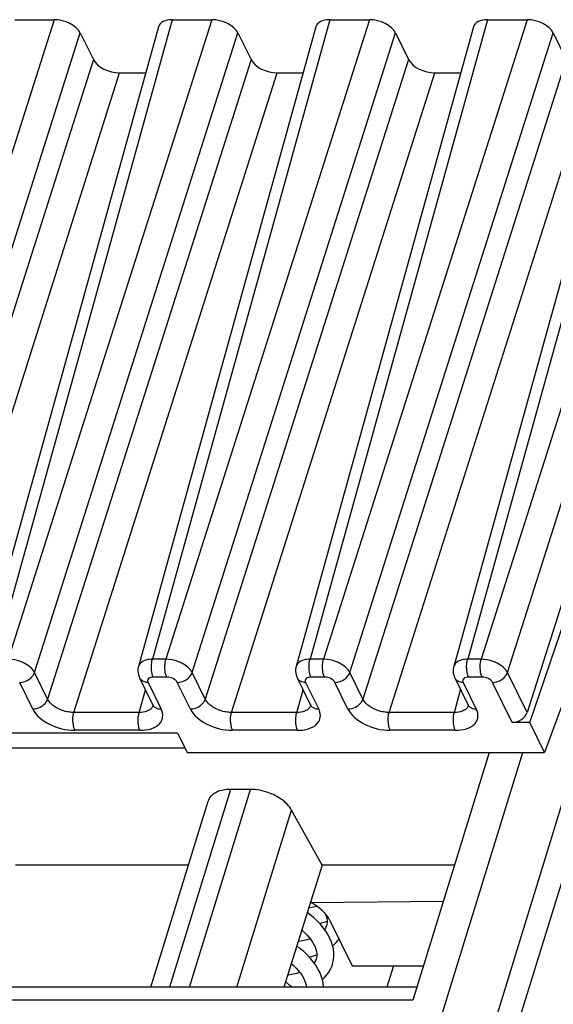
# Model space of a CAD drawing. Header units: millimetres. Extents: x 0 to 841, y 0 to 594.
# Tile 163 of 237: x 545 to 558, y 147 to 170. Entities that reach past the tile are written whole.
import ezdxf

# ---------------------------------------------------------------- set-up
doc = ezdxf.new("R2010")
doc.units = ezdxf.units.MM
doc.header["$LTSCALE"] = 46.255
doc.layers.get('0').update_dxf_attribs({"linetype": 'CONTINUOUS'})

msp = doc.modelspace()

# ---------------------------------------------------------------- linework, layer by layer
at = {"color": 9, "linetype": 'CONTINUOUS'}
for p, q in [((545.97177, 169.74045), (541.21745, 154.80576)), ((548.73481, 169.74045), (544.58516, 154.80576)), ((549.65601, 169.74045), (544.90169, 154.80576)), ((552.41906, 169.74045), (548.26941, 154.80576)), ((553.34026, 169.74045), (548.58594, 154.80576)), ((556.1033, 169.74045), (551.95365, 154.80576)), ((557.0245, 169.74045), (552.27018, 154.80576)), ((559.78754, 169.74045), (555.63789, 154.80576)), ((560.70874, 169.74045), (555.95442, 154.80576)), ((541.83041, 154.495), (546.58473, 169.42969)), ((545.51465, 154.495), (550.26897, 169.42969)), ((549.19889, 154.495), (553.95322, 169.42969)), ((552.88314, 154.495), (557.63746, 169.42969)), ((556.56738, 154.495), (561.3217, 169.42969)), ((546.88982, 168.80799), (542.13549, 153.8733)), ((550.57406, 168.80799), (545.81974, 153.8733)), ((554.2583, 168.80799), (549.50398, 153.8733)), ((557.94255, 168.80799), (553.18823, 153.8733)), ((542.74845, 153.56254), (547.50277, 168.49723)), ((546.4327, 153.56254), (551.18702, 168.49723)), ((550.11694, 153.56254), (554.87126, 168.49723)), ((553.80118, 153.56254), (558.55551, 168.49723)), ((548.58594, 154.80576), (548.26941, 154.80576)), ((552.27018, 154.80576), (551.95365, 154.80576)), ((555.95442, 154.80576), (555.63789, 154.80576)), ((545.81974, 153.8733), (545.51465, 154.495)), ((548.60609, 154.38841), (548.28955, 154.38841)), ((549.50398, 153.8733), (549.19889, 154.495)), ((552.29033, 154.38841), (551.97379, 154.38841)), ((553.18823, 153.8733), (552.88314, 154.495)), ((555.97457, 154.38841), (555.65804, 154.38841)), ((557.02497, 153.56254), (556.56738, 154.495)), ((545.47211, 153.6424), (545.16702, 154.26411)), ((547.95857, 153.56254), (548.10529, 154.09058)), ((548.16636, 154.26411), (548.47146, 153.6424)), ((549.15636, 153.6424), (548.85126, 154.26411)), ((551.64281, 153.56254), (551.78953, 154.09058)), ((551.85061, 154.26411), (552.1557, 153.6424)), ((552.8406, 153.6424), (552.53551, 154.26411)), ((555.32706, 153.56254), (555.47377, 154.09058)), ((555.53485, 154.26411), (555.83994, 153.6424)), ((556.67891, 153.32845), (556.21975, 154.26411)), ((559.19581, 154.01358), (542.42609, 99.74675)), ((547.95857, 153.56254), (546.4327, 153.56254)), ((551.64281, 153.56254), (550.11694, 153.56254)), ((555.32706, 153.56254), (553.80118, 153.56254)), ((547.97871, 153.14519), (546.45284, 153.14519)), ((551.66296, 153.14519), (550.13709, 153.14519)), ((555.3472, 153.14519), (553.82133, 153.14519)), ((540.58397, 99.74675), (556.92613, 152.63002)), ((550.09772, 151.76549), (548.6705, 147.147)), ((549.13691, 147.147), (550.56413, 151.76549)), ((550.24193, 147.147), (551.51991, 151.28254)), ((554.35545, 146.84429), (534.46024, 146.84429))]:
    msp.add_line(p, q, dxfattribs=at)
at = {"color": 7, "linetype": 'CONTINUOUS'}
for p, q in [((545.05057, 169.74045), (545.97177, 169.74045)), ((548.73481, 169.74045), (549.65601, 169.74045)), ((552.41906, 169.74045), (553.34026, 169.74045)), ((556.1033, 169.74045), (557.0245, 169.74045)), ((548.40834, 169.5728), (544.25829, 154.63666)), ((552.09259, 169.5728), (547.94253, 154.63666)), ((555.77683, 169.5728), (551.62678, 154.63666)), ((559.46107, 169.5728), (555.31102, 154.63666)), ((546.58473, 169.42969), (546.88982, 168.80799)), ((550.26897, 169.42969), (550.57406, 168.80799)), ((553.95322, 169.42969), (554.2583, 168.80799)), ((557.63746, 169.42969), (557.94255, 168.80799)), ((547.50277, 168.49723), (548.10949, 168.49723)), ((551.18702, 168.49723), (551.79374, 168.49723)), ((554.87126, 168.49723), (555.47798, 168.49723)), ((561.77929, 168.49723), (557.02497, 153.56254)), ((557.09421, 153.32845), (561.15469, 165.32052)), ((561.1339, 162.67809), (557.43695, 152.63002)), ((541.77571, 99.42039), (560.29378, 159.3449)), ((547.96967, 154.36694), (548.27476, 153.74524)), ((551.65391, 154.36694), (551.959, 153.74524)), ((555.33815, 154.36694), (555.64324, 153.74524)), ((548.27513, 153.74448), (548.27476, 153.74524)), ((551.95937, 153.74448), (551.959, 153.74524)), ((555.64362, 153.74448), (555.64324, 153.74524)), ((557.09421, 153.32845), (556.67891, 153.32845)), ((557.43695, 152.63002), (557.09421, 153.32845)), ((544.25284, 153.08303), (548.85814, 153.08303)), ((548.85814, 153.08303), (549.08044, 152.63002)), ((544.51521, 152.73894), (549.02699, 152.73894)), ((549.08044, 152.63002), (557.43695, 152.63002)), ((556.14338, 152.63002), (554.35545, 146.84429)), ((550.56413, 151.76549), (550.09772, 151.76549)), ((548.23088, 147.147), (549.57387, 151.49291)), ((552.23606, 149.9951), (551.51991, 151.28254)), ((549.11101, 149.9951), (545.07021, 149.9951)), ((552.23606, 149.9951), (551.33799, 147.147)), ((555.32913, 149.9951), (552.23606, 149.9951)), ((551.96059, 149.12149), (555.07055, 149.15834)), ((552.31844, 148.6736), (552.35381, 148.68635)), ((552.34057, 148.58569), (552.33269, 148.56281)), ((552.34784, 148.61434), (552.33963, 148.58266)), ((552.41787, 148.70438), (552.93649, 147.64755)), ((552.09852, 147.80241), (552.08967, 147.77706)), ((552.10595, 147.83191), (552.09755, 147.79929)), ((552.93649, 147.64755), (554.60368, 147.64755)), ((553.90628, 147.64755), (553.74694, 147.147)), ((554.449, 147.147), (534.71401, 147.147))]:
    msp.add_line(p, q, dxfattribs=at)
for points in [[(547.94255, 154.63647), (547.93677, 154.61246), (547.93065, 154.56983), (547.92958, 154.52612), (547.93371, 154.48188), (547.94308, 154.43782), (547.95751, 154.39481), (547.97065, 154.36534)], [(551.6268, 154.63647), (551.62101, 154.61246), (551.61489, 154.56983), (551.61382, 154.52612), (551.61795, 154.48188), (551.62732, 154.43782), (551.64176, 154.39481), (551.6549, 154.36534)], [(555.31104, 154.63647), (555.30526, 154.61246), (555.29913, 154.56983), (555.29806, 154.52612), (555.3022, 154.48188), (555.31156, 154.43782), (555.326, 154.39481), (555.33914, 154.36534)], [(548.27528, 153.74455), (548.27739, 153.74011), (548.28171, 153.72892), (548.28307, 153.72363), (548.28319, 153.72308)], [(551.95952, 153.74455), (551.96163, 153.74011), (551.96596, 153.72892), (551.96731, 153.72363), (551.96743, 153.72308)], [(555.64377, 153.74455), (555.64587, 153.74011), (555.6502, 153.72892), (555.65155, 153.72363), (555.65167, 153.72308)], [(552.03609, 149.01328), (551.95315, 148.99983), (551.92112, 148.9963)], [(552.12003, 149.03203), (552.11398, 149.03033), (552.03609, 149.01328)], [(552.26231, 148.53419), (552.19445, 148.61466), (552.1192, 148.69342), (552.03679, 148.77027), (551.94769, 148.8448), (551.88762, 148.89007)], [(552.31862, 148.85422), (552.33369, 148.81265), (552.34666, 148.76156), (552.35356, 148.71139), (552.35406, 148.66213), (552.34784, 148.61434)], [(552.17492, 148.6351), (552.22284, 148.64592), (552.31844, 148.6736)], [(552.33269, 148.56281), (552.31297, 148.52095), (552.29379, 148.49138)], [(551.75914, 148.48261), (551.81952, 148.42784), (551.87603, 148.37096), (551.9266, 148.31406), (551.97143, 148.25705), (552.01024, 148.20038), (552.04293, 148.1444), (552.06957, 148.08902), (552.08984, 148.03498), (552.10372, 147.98255), (552.11125, 147.93112), (552.1121, 147.88072), (552.10595, 147.83191)], [(552.47974, 147.68126), (552.49021, 147.71846), (552.50482, 147.7928), (552.51169, 147.87023), (552.51036, 147.95075), (552.50043, 148.03359), (552.48184, 148.1173), (552.45465, 148.20136), (552.41885, 148.28566), (552.37474, 148.36941), (552.32253, 148.45229), (552.26231, 148.53419)], [(552.26873, 147.147), (552.2685, 147.16439), (552.25914, 147.24567), (552.24143, 147.32782), (552.21543, 147.41035), (552.1811, 147.49314), (552.13862, 147.57567), (552.08809, 147.65766), (552.02954, 147.73896), (551.96312, 147.81927), (551.88878, 147.89849), (551.8068, 147.9762), (551.718, 148.05158), (551.64162, 148.10993)], [(551.95944, 148.27229), (551.95826, 148.27186), (551.88992, 148.25163), (551.8166, 148.23443), (551.73851, 148.22045), (551.67388, 148.21223)], [(552.48319, 148.11123), (552.51211, 148.13623), (552.56463, 148.19017), (552.61079, 148.24699), (552.62898, 148.27418)], [(551.93279, 147.85159), (551.99413, 147.86608), (552.08273, 147.89234), (552.11173, 147.90287)], [(551.51315, 147.70251), (551.57032, 147.65128), (551.62801, 147.59392), (551.67989, 147.53625), (551.72609, 147.47814), (551.76637, 147.4199), (551.80033, 147.36208), (551.82773, 147.30517), (551.84832, 147.24995), (551.86217, 147.19668), (551.86913, 147.147)], [(552.08967, 147.77706), (552.06931, 147.7348), (552.0517, 147.70819)], [(552.24149, 147.32753), (552.29633, 147.37871), (552.34894, 147.43801), (552.39432, 147.5005), (552.43235, 147.56579), (552.46277, 147.63295), (552.48014, 147.68253)], [(551.71735, 147.48914), (551.7104, 147.48664), (551.6388, 147.46594), (551.56145, 147.44846), (551.47872, 147.43452), (551.42675, 147.4285)], [(551.52867, 147.147), (551.4828, 147.18922), (551.39694, 147.26009), (551.37808, 147.27413)]]:
    msp.add_lwpolyline(points, dxfattribs=at)
at = {"color": 9, "linetype": 'CONTINUOUS'}
for centre, radius, start, end in [((548.11047, 154.43514), 0.15627, 206.210623, 221.547049), ((551.79472, 154.43514), 0.15627, 206.210623, 221.547049), ((555.47896, 154.43514), 0.15627, 206.210623, 221.547049), ((548.10418, 153.78514), 0.18963, 315.32614, 323.316297), ((548.41556, 153.81344), 0.15628, 206.153777, 221.548332), ((551.78842, 153.78514), 0.18963, 315.32614, 323.316297), ((552.0998, 153.81344), 0.15628, 206.153777, 221.548332), ((555.47266, 153.78514), 0.18963, 315.32614, 323.316297), ((555.78404, 153.81344), 0.15628, 206.153777, 221.548332)]:
    msp.add_arc(centre, radius, start, end, dxfattribs=at)
at = {"color": 7, "linetype": 'CONTINUOUS'}
for centre, major_axis, ratio, start_param, end_param in [((546.12417, 169.4296), (0.47774, -0.14756), 0.57268648, 6.77810472, 8.34859646), ((548.8875, 169.4296), (0.47782, -0.14773), 0.57239492, 2.06604593, 3.15810279), ((549.80842, 169.4296), (0.47774, -0.14756), 0.57268648, 6.77810472, 8.34859646), ((552.57174, 169.4296), (0.47782, -0.14773), 0.57239492, 2.06604593, 3.15810279), ((553.49266, 169.4296), (0.47774, -0.14756), 0.57268648, 6.77810472, 8.34859646), ((556.25598, 169.4296), (0.47782, -0.14773), 0.57239492, 2.06604593, 3.15810279), ((557.1769, 169.4296), (0.47774, -0.14756), 0.57268648, 6.77810472, 8.34859646), ((547.35037, 168.80808), (0.47774, -0.14756), 0.57268648, -2.64667324, -1.0761815), ((551.03461, 168.80808), (0.47774, -0.14756), 0.57268648, -2.64667324, -1.0761815), ((554.71886, 168.80808), (0.47774, -0.14756), 0.57268648, -2.64667324, -1.0761815), ((556.74993, 153.5667), (0.26737, 0.13609), 0.73141292, -2.17877299, -0.62542996), ((551.49676, 148.70419), (0.95549, -0.29512), 0.57268648, 0.49491942, 1.24474835)]:
    msp.add_ellipse(centre, major_axis=major_axis, ratio=ratio, start_param=start_param, end_param=end_param, dxfattribs=at)
at = {"color": 9, "linetype": 'CONTINUOUS'}
for points, knots in [([(545.27141, 154.71303), (545.24264, 154.72764), (545.12549, 154.77842), (544.99707, 154.8049), (544.90169, 154.80576)], [0, 0, 0, 0, 0.25275051, 1, 1, 1, 1]), ([(548.19168, 154.80028), (548.17071, 154.79741), (548.09794, 154.78332), (548.02562, 154.75084), (547.98799, 154.71303)], [0, 0, 0, 0, 0.28400048, 1, 1, 1, 1]), ([(548.24624, 154.58651), (548.24531, 154.60582), (548.24482, 154.67943), (548.25389, 154.75369), (548.26941, 154.80575)], [0, 0, 0, 0, 0.26249603, 1, 1, 1, 1]), ([(548.56276, 154.5865), (548.56183, 154.60582), (548.56134, 154.67944), (548.57042, 154.7537), (548.58594, 154.80576)], [0, 0, 0, 0, 0.2624969, 1, 1, 1, 1]), ([(548.95565, 154.71303), (548.92689, 154.72764), (548.80974, 154.77842), (548.68132, 154.8049), (548.58594, 154.80576)], [0, 0, 0, 0, 0.25275051, 1, 1, 1, 1]), ([(551.87592, 154.80028), (551.85496, 154.79741), (551.78219, 154.78332), (551.70986, 154.75084), (551.67223, 154.71303)], [0, 0, 0, 0, 0.28400048, 1, 1, 1, 1]), ([(551.93048, 154.58651), (551.92955, 154.60582), (551.92906, 154.67943), (551.93814, 154.75369), (551.95365, 154.80575)], [0, 0, 0, 0, 0.26249603, 1, 1, 1, 1]), ([(552.24701, 154.5865), (552.24608, 154.60582), (552.24559, 154.67944), (552.25466, 154.7537), (552.27018, 154.80576)], [0, 0, 0, 0, 0.2624969, 1, 1, 1, 1]), ([(552.6399, 154.71303), (552.61113, 154.72764), (552.49398, 154.77842), (552.36556, 154.8049), (552.27018, 154.80576)], [0, 0, 0, 0, 0.25275051, 1, 1, 1, 1]), ([(555.56017, 154.80028), (555.5392, 154.79741), (555.46643, 154.78332), (555.39411, 154.75084), (555.35648, 154.71303)], [0, 0, 0, 0, 0.28400048, 1, 1, 1, 1]), ([(555.61473, 154.58651), (555.61379, 154.60582), (555.61331, 154.67943), (555.62238, 154.75369), (555.6379, 154.80575)], [0, 0, 0, 0, 0.26249603, 1, 1, 1, 1]), ([(555.93125, 154.5865), (555.93032, 154.60582), (555.92983, 154.67944), (555.9389, 154.7537), (555.95442, 154.80576)], [0, 0, 0, 0, 0.2624969, 1, 1, 1, 1]), ([(556.32414, 154.71303), (556.29538, 154.72764), (556.17823, 154.77842), (556.04981, 154.8049), (555.95442, 154.80576)], [0, 0, 0, 0, 0.25275051, 1, 1, 1, 1]), ([(545.51463, 154.49501), (545.49226, 154.53994), (545.41775, 154.6252), (545.32484, 154.68588), (545.27141, 154.71303)], [0, 0, 0, 0, 0.45577713, 1, 1, 1, 1]), ([(548.28955, 154.38841), (548.28314, 154.40147), (548.25865, 154.46496), (548.24881, 154.53327), (548.24624, 154.58651)], [0, 0, 0, 0, 0.21444232, 1, 1, 1, 1]), ([(548.60608, 154.38841), (548.59967, 154.40147), (548.57518, 154.46496), (548.56533, 154.53327), (548.56276, 154.5865)], [0, 0, 0, 0, 0.21444297, 1, 1, 1, 1]), ([(549.19888, 154.49501), (549.17651, 154.53994), (549.10199, 154.6252), (549.00909, 154.68588), (548.95565, 154.71303)], [0, 0, 0, 0, 0.45577713, 1, 1, 1, 1]), ([(551.97379, 154.38841), (551.96739, 154.40147), (551.94289, 154.46496), (551.93305, 154.53327), (551.93048, 154.58651)], [0, 0, 0, 0, 0.21444231, 1, 1, 1, 1]), ([(552.29033, 154.38841), (552.28392, 154.40147), (552.25942, 154.46496), (552.24958, 154.53327), (552.24701, 154.5865)], [0, 0, 0, 0, 0.21444297, 1, 1, 1, 1]), ([(552.88312, 154.49501), (552.86075, 154.53994), (552.78623, 154.6252), (552.69333, 154.68588), (552.6399, 154.71303)], [0, 0, 0, 0, 0.45577713, 1, 1, 1, 1]), ([(555.65804, 154.38841), (555.65163, 154.40147), (555.62714, 154.46496), (555.61729, 154.53327), (555.61473, 154.58651)], [0, 0, 0, 0, 0.21444232, 1, 1, 1, 1]), ([(555.97457, 154.38841), (555.96816, 154.40147), (555.94366, 154.46496), (555.93382, 154.53327), (555.93125, 154.5865)], [0, 0, 0, 0, 0.21444297, 1, 1, 1, 1]), ([(556.56736, 154.49501), (556.545, 154.53994), (556.47048, 154.6252), (556.37758, 154.68588), (556.32414, 154.71303)], [0, 0, 0, 0, 0.45577713, 1, 1, 1, 1]), ([(545.16702, 154.26411), (545.18532, 154.26411), (545.26074, 154.2708), (545.33384, 154.29983), (545.38151, 154.3315)], [0, 0, 0, 0, 0.24220058, 1, 1, 1, 1]), ([(545.38151, 154.3315), (545.39733, 154.342), (545.45329, 154.38539), (545.49837, 154.44566), (545.51463, 154.49501)], [0, 0, 0, 0, 0.26759048, 1, 1, 1, 1]), ([(548.16637, 154.26411), (548.14901, 154.26411), (548.08665, 154.2691), (548.02368, 154.29751), (547.99352, 154.33149)], [0, 0, 0, 0, 0.27643949, 1, 1, 1, 1]), ([(548.28955, 154.38841), (548.26738, 154.38845), (548.22707, 154.38372), (548.17576, 154.35813), (548.15082, 154.31128), (548.15925, 154.27862), (548.16636, 154.26411)], [0, 0, 0, 0, 0.31096243, 0.56244347, 0.77333499, 1, 1, 1, 1]), ([(548.85126, 154.26411), (548.83216, 154.30335), (548.75055, 154.36469), (548.65693, 154.38841), (548.60609, 154.38841)], [0, 0, 0, 0, 0.46190496, 1, 1, 1, 1]), ([(548.85127, 154.26411), (548.86956, 154.26411), (548.94498, 154.2708), (549.01808, 154.29983), (549.06576, 154.3315)], [0, 0, 0, 0, 0.24220058, 1, 1, 1, 1]), ([(549.06576, 154.3315), (549.08157, 154.342), (549.13753, 154.38539), (549.18261, 154.44566), (549.19888, 154.49501)], [0, 0, 0, 0, 0.26759048, 1, 1, 1, 1]), ([(551.85061, 154.26411), (551.83325, 154.26411), (551.7709, 154.2691), (551.70792, 154.29751), (551.67776, 154.33149)], [0, 0, 0, 0, 0.27643949, 1, 1, 1, 1]), ([(551.97379, 154.38841), (551.95163, 154.38845), (551.91132, 154.38372), (551.86, 154.35813), (551.83506, 154.31128), (551.84349, 154.27862), (551.85061, 154.26411)], [0, 0, 0, 0, 0.31096243, 0.56244347, 0.77333499, 1, 1, 1, 1]), ([(552.53551, 154.26411), (552.5164, 154.30335), (552.43479, 154.36469), (552.34117, 154.38841), (552.29033, 154.38841)], [0, 0, 0, 0, 0.46190496, 1, 1, 1, 1]), ([(552.53551, 154.26411), (552.5538, 154.26411), (552.62923, 154.2708), (552.70232, 154.29983), (552.75, 154.3315)], [0, 0, 0, 0, 0.24220058, 1, 1, 1, 1]), ([(552.75, 154.3315), (552.76582, 154.342), (552.82177, 154.38539), (552.86686, 154.44566), (552.88312, 154.49501)], [0, 0, 0, 0, 0.26759048, 1, 1, 1, 1]), ([(555.53485, 154.26411), (555.51749, 154.26411), (555.45514, 154.2691), (555.39217, 154.29751), (555.362, 154.33149)], [0, 0, 0, 0, 0.27643949, 1, 1, 1, 1]), ([(555.65804, 154.38841), (555.63587, 154.38845), (555.59556, 154.38372), (555.54425, 154.35813), (555.51931, 154.31128), (555.52773, 154.27862), (555.53485, 154.26411)], [0, 0, 0, 0, 0.31096243, 0.56244347, 0.77333499, 1, 1, 1, 1]), ([(556.21975, 154.26411), (556.20065, 154.30335), (556.11904, 154.36469), (556.02542, 154.38841), (555.97457, 154.38841)], [0, 0, 0, 0, 0.46190496, 1, 1, 1, 1]), ([(556.21975, 154.26411), (556.23805, 154.26411), (556.31347, 154.2708), (556.38657, 154.29983), (556.43425, 154.3315)], [0, 0, 0, 0, 0.24220058, 1, 1, 1, 1]), ([(556.43425, 154.3315), (556.45006, 154.342), (556.50602, 154.38539), (556.5511, 154.44566), (556.56736, 154.49501)], [0, 0, 0, 0, 0.26759048, 1, 1, 1, 1]), ([(545.68661, 153.70979), (545.70242, 153.72029), (545.75839, 153.76368), (545.80347, 153.82395), (545.81974, 153.8733)], [0, 0, 0, 0, 0.26759383, 1, 1, 1, 1]), ([(546.06188, 153.65183), (546.03418, 153.66585), (545.93943, 153.7213), (545.85405, 153.80183), (545.81974, 153.8733)], [0, 0, 0, 0, 0.28143403, 1, 1, 1, 1]), ([(549.37085, 153.70979), (549.38667, 153.72029), (549.44263, 153.76368), (549.48772, 153.82395), (549.50398, 153.8733)], [0, 0, 0, 0, 0.26759383, 1, 1, 1, 1]), ([(549.74613, 153.65183), (549.71842, 153.66585), (549.62368, 153.7213), (549.53829, 153.80183), (549.50398, 153.8733)], [0, 0, 0, 0, 0.28143403, 1, 1, 1, 1]), ([(553.0551, 153.70979), (553.07091, 153.72029), (553.12688, 153.76368), (553.17196, 153.82395), (553.18823, 153.8733)], [0, 0, 0, 0, 0.26759383, 1, 1, 1, 1]), ([(553.43037, 153.65183), (553.40267, 153.66585), (553.30792, 153.7213), (553.22253, 153.80183), (553.18823, 153.8733)], [0, 0, 0, 0, 0.28143403, 1, 1, 1, 1]), ([(545.47211, 153.6424), (545.4904, 153.6424), (545.56583, 153.64909), (545.63893, 153.67812), (545.68661, 153.70979)], [0, 0, 0, 0, 0.24220118, 1, 1, 1, 1]), ([(545.47211, 153.6424), (545.55109, 153.48667), (545.87358, 153.2388), (546.24951, 153.14658), (546.45284, 153.14519)], [0, 0, 0, 0, 0.46200276, 1, 1, 1, 1]), ([(546.43269, 153.56253), (546.40166, 153.56221), (546.27394, 153.57024), (546.14821, 153.60814), (546.06188, 153.65182)], [0, 0, 0, 0, 0.24284898, 1, 1, 1, 1]), ([(548.19462, 153.61712), (548.17922, 153.60772), (548.10555, 153.57219), (548.02189, 153.56197), (547.95857, 153.56254)], [0, 0, 0, 0, 0.2217642, 1, 1, 1, 1]), ([(547.97871, 153.14519), (548.06743, 153.14586), (548.22891, 153.16283), (548.40638, 153.25459), (548.48709, 153.36271), (548.52461, 153.48537), (548.49923, 153.58402), (548.47146, 153.6424)], [0, 0, 0, 0, 0.31021309, 0.56079249, 0.66929963, 0.77394289, 1, 1, 1, 1]), ([(548.2986, 153.70978), (548.31491, 153.6914), (548.3433, 153.67158), (548.37429, 153.65923), (548.38263, 153.65641)], [0, 0, 0, 0, 0.73628388, 1, 1, 1, 1]), ([(549.15635, 153.6424), (549.17465, 153.6424), (549.25007, 153.64909), (549.32317, 153.67812), (549.37085, 153.70979)], [0, 0, 0, 0, 0.24220118, 1, 1, 1, 1]), ([(549.15636, 153.6424), (549.23533, 153.48667), (549.55783, 153.2388), (549.93376, 153.14658), (550.13709, 153.14519)], [0, 0, 0, 0, 0.46200276, 1, 1, 1, 1]), ([(550.11693, 153.56253), (550.0859, 153.56221), (549.95818, 153.57024), (549.83246, 153.60814), (549.74612, 153.65182)], [0, 0, 0, 0, 0.24284898, 1, 1, 1, 1]), ([(551.87886, 153.61712), (551.86346, 153.60772), (551.7898, 153.57219), (551.70613, 153.56197), (551.64281, 153.56254)], [0, 0, 0, 0, 0.2217642, 1, 1, 1, 1]), ([(551.98284, 153.70978), (551.99916, 153.6914), (552.02754, 153.67158), (552.05854, 153.65923), (552.06688, 153.65641)], [0, 0, 0, 0, 0.73628388, 1, 1, 1, 1]), ([(552.15851, 153.35034), (552.18269, 153.39152), (552.20943, 153.49488), (552.1784, 153.59469), (552.1557, 153.6424)], [0, 0, 0, 0, 0.47472461, 1, 1, 1, 1]), ([(552.8406, 153.6424), (552.85889, 153.6424), (552.93432, 153.64909), (553.00742, 153.67812), (553.0551, 153.70979)], [0, 0, 0, 0, 0.24220118, 1, 1, 1, 1]), ([(552.8406, 153.6424), (552.91958, 153.48667), (553.24207, 153.2388), (553.618, 153.14658), (553.82133, 153.14519)], [0, 0, 0, 0, 0.46200276, 1, 1, 1, 1]), ([(553.80118, 153.56253), (553.77014, 153.56221), (553.64243, 153.57024), (553.5167, 153.60814), (553.43037, 153.65182)], [0, 0, 0, 0, 0.24284898, 1, 1, 1, 1]), ([(555.56311, 153.61712), (555.5477, 153.60772), (555.47404, 153.57219), (555.39038, 153.56197), (555.32706, 153.56254)], [0, 0, 0, 0, 0.2217642, 1, 1, 1, 1]), ([(555.3472, 153.14519), (555.43592, 153.14586), (555.5974, 153.16283), (555.77487, 153.25459), (555.85558, 153.36271), (555.89309, 153.48537), (555.86772, 153.58402), (555.83994, 153.6424)], [0, 0, 0, 0, 0.31021309, 0.56079249, 0.66929963, 0.77394289, 1, 1, 1, 1]), ([(555.66708, 153.70978), (555.6834, 153.6914), (555.71179, 153.67158), (555.74278, 153.65923), (555.75112, 153.65641)], [0, 0, 0, 0, 0.73628388, 1, 1, 1, 1]), ([(546.40952, 153.34328), (546.40859, 153.3626), (546.4081, 153.43622), (546.41717, 153.51048), (546.43269, 153.56255)], [0, 0, 0, 0, 0.26249474, 1, 1, 1, 1]), ([(547.9354, 153.34328), (547.93446, 153.3626), (547.93398, 153.43622), (547.94305, 153.51048), (547.95857, 153.56254)], [0, 0, 0, 0, 0.2624969, 1, 1, 1, 1]), ([(550.09376, 153.34328), (550.09283, 153.3626), (550.09234, 153.43622), (550.10142, 153.51048), (550.11694, 153.56255)], [0, 0, 0, 0, 0.26249474, 1, 1, 1, 1]), ([(551.61964, 153.34328), (551.61871, 153.3626), (551.61822, 153.43622), (551.62729, 153.51048), (551.64281, 153.56254)], [0, 0, 0, 0, 0.2624969, 1, 1, 1, 1]), ([(553.77801, 153.34328), (553.77708, 153.3626), (553.77659, 153.43622), (553.78566, 153.51048), (553.80118, 153.56255)], [0, 0, 0, 0, 0.26249474, 1, 1, 1, 1]), ([(555.30388, 153.34328), (555.30295, 153.3626), (555.30246, 153.43622), (555.31154, 153.51048), (555.32706, 153.56254)], [0, 0, 0, 0, 0.2624969, 1, 1, 1, 1]), ([(546.40952, 153.34328), (546.41043, 153.32437), (546.41655, 153.257), (546.43131, 153.18906), (546.45284, 153.14519)], [0, 0, 0, 0, 0.27926886, 1, 1, 1, 1]), ([(547.97871, 153.14519), (547.97231, 153.15825), (547.94781, 153.22174), (547.93797, 153.29005), (547.9354, 153.34328)], [0, 0, 0, 0, 0.21444277, 1, 1, 1, 1]), ([(550.09376, 153.34328), (550.09468, 153.32437), (550.10079, 153.257), (550.11556, 153.18906), (550.13709, 153.14519)], [0, 0, 0, 0, 0.27926886, 1, 1, 1, 1]), ([(551.66296, 153.14519), (551.65655, 153.15825), (551.63205, 153.22174), (551.62221, 153.29005), (551.61964, 153.34328)], [0, 0, 0, 0, 0.21444277, 1, 1, 1, 1]), ([(551.66296, 153.14519), (551.76723, 153.14597), (551.95404, 153.16677), (552.11788, 153.28116), (552.15851, 153.35034)], [0, 0, 0, 0, 0.56515302, 1, 1, 1, 1]), ([(553.77801, 153.34328), (553.77892, 153.32437), (553.78504, 153.257), (553.7998, 153.18906), (553.82133, 153.14519)], [0, 0, 0, 0, 0.27926886, 1, 1, 1, 1]), ([(555.3472, 153.14519), (555.34079, 153.15825), (555.3163, 153.22174), (555.30645, 153.29005), (555.30388, 153.34328)], [0, 0, 0, 0, 0.21444277, 1, 1, 1, 1])]:
    msp.add_open_spline(points, degree=3, knots=knots, dxfattribs=at)
for points in [[(548.26941, 154.80575), (548.24344, 154.80556), (548.21741, 154.80381), (548.19168, 154.80028)], [(551.95366, 154.80575), (551.92768, 154.80556), (551.90166, 154.80381), (551.87592, 154.80028)], [(555.6379, 154.80575), (555.61193, 154.80556), (555.5859, 154.80381), (555.56017, 154.80028)], [(547.98799, 154.71303), (547.9671, 154.69203), (547.95055, 154.66517), (547.9426, 154.63664)], [(551.67223, 154.71303), (551.65134, 154.69203), (551.63479, 154.66517), (551.62684, 154.63664)], [(555.35648, 154.71303), (555.33559, 154.69203), (555.31903, 154.66517), (555.31109, 154.63664)], [(548.21841, 153.63354), (548.21081, 153.62761), (548.20284, 153.62214), (548.19462, 153.61712)], [(548.23903, 153.65183), (548.23257, 153.64529), (548.22565, 153.63919), (548.21841, 153.63354)], [(548.2837, 153.72704), (548.27802, 153.70729), (548.2685, 153.68834), (548.25624, 153.67185)], [(548.38263, 153.65641), (548.41103, 153.64681), (548.44148, 153.6424), (548.47145, 153.6424)], [(551.90265, 153.63354), (551.89506, 153.62761), (551.88708, 153.62214), (551.87886, 153.61712)], [(551.92327, 153.65183), (551.91682, 153.64529), (551.90989, 153.63919), (551.90265, 153.63354)], [(551.96795, 153.72704), (551.96227, 153.70729), (551.95274, 153.68834), (551.94049, 153.67185)], [(552.06688, 153.65641), (552.09527, 153.64681), (552.12573, 153.6424), (552.1557, 153.6424)], [(555.58689, 153.63354), (555.5793, 153.62761), (555.57133, 153.62214), (555.56311, 153.61712)], [(555.60752, 153.65183), (555.60106, 153.64529), (555.59414, 153.63919), (555.58689, 153.63354)], [(555.65219, 153.72704), (555.64651, 153.70729), (555.63699, 153.68834), (555.62473, 153.67185)], [(555.75112, 153.65641), (555.77952, 153.64681), (555.80997, 153.6424), (555.83994, 153.6424)]]:
    msp.add_open_spline(points, degree=3, dxfattribs=at)
at = {"color": 7, "linetype": 'CONTINUOUS'}
for points, knots in [([(550.09772, 151.76549), (550.05321, 151.76549), (549.89934, 151.75596), (549.73966, 151.70182), (549.65893, 151.62602)], [0, 0, 0, 0, 0.28674265, 1, 1, 1, 1]), ([(551.13041, 151.62602), (551.08614, 151.64839), (550.90687, 151.72606), (550.70988, 151.76549), (550.56413, 151.76549)], [0, 0, 0, 0, 0.25386908, 1, 1, 1, 1]), ([(549.65893, 151.62602), (549.6489, 151.6166), (549.61236, 151.57821), (549.58542, 151.5304), (549.57383, 151.49293)], [0, 0, 0, 0, 0.2596683, 1, 1, 1, 1]), ([(551.51991, 151.28254), (551.50101, 151.31651), (551.39978, 151.45993), (551.25152, 151.56482), (551.13041, 151.62602)], [0, 0, 0, 0, 0.22267824, 1, 1, 1, 1])]:
    msp.add_open_spline(points, degree=3, knots=knots, dxfattribs=at)

doc.saveas('drawing.dxf')
